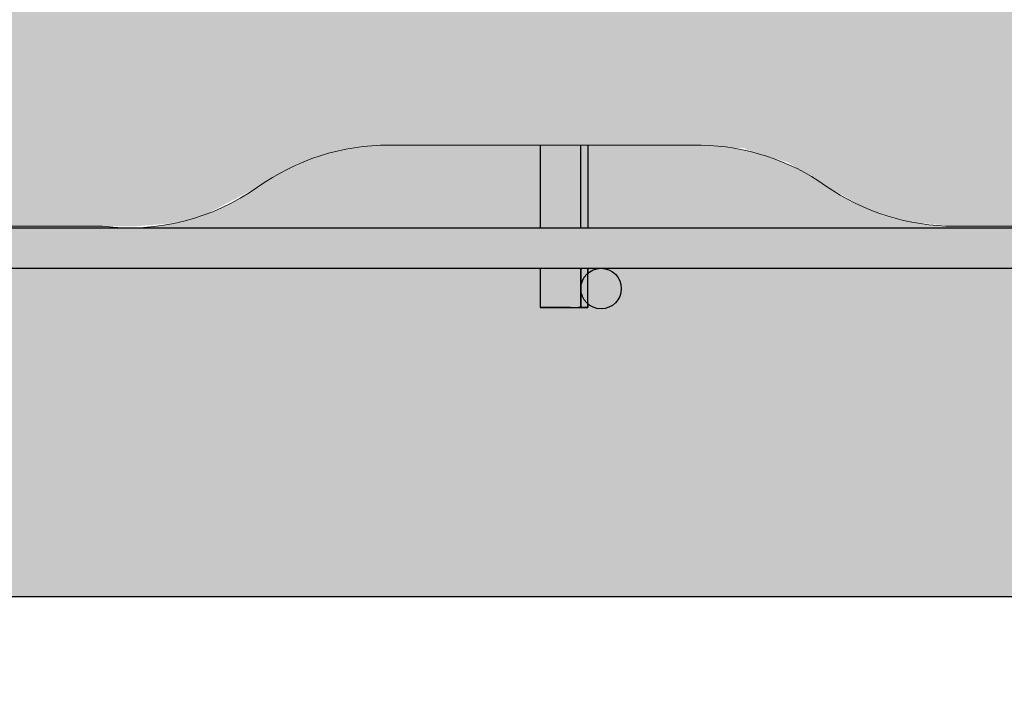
# Model space of a CAD drawing. Header units: millimetres. Extents: x 0 to 30, y 0 to 35.5.
# Tile 4 of 147: x 13.436 to 13.969, y 9.918 to 10.28. Entities that reach past the tile are written whole.
import ezdxf

# ---------------------------------------------------------------- set-up
doc = ezdxf.new("R2010")
doc.units = ezdxf.units.MM
for name, color, linetype, lineweight in [('CONSTRUPANEL', 170, 'Continuous', 20), ('hatch', 252, 'Continuous', 0), ('LAMINA ACCESORIOS', 1, 'Continuous', 30)]:
    doc.layers.add(name, color=color, linetype=linetype, lineweight=lineweight)

msp = doc.modelspace()

# ---------------------------------------------------------------- hatches: boundary and pattern name
at = {"layer": 'hatch', "linetype": 'Continuous'}
h = msp.add_hatch(dxfattribs=at)
h.set_pattern_fill('AR-CONC', color=256, scale=0.1)
h.set_pattern_definition([(49.99999999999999, (-570.9308624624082, -2763.710799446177), (0.7172601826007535, -0.06275213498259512), [0.07500000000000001, -0.8250000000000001]), (355, (-570.9308624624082, -2763.710799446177), (-0.138751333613, 0.7521921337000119), [0.06, -0.66]), (100.45144446, (-570.8710907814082, -2763.716028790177), (0.578508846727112, 0.6894399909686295), [0.06374019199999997, -0.7011421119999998]), (46.18420000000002, (-570.9308624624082, -2763.510799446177), (1.067241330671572, -0.1655192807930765), [0.1125, -1.2375]), (96.63563549, (-570.8419257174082, -2763.524592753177), (0.9346619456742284, 0.9741186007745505), [0.09561034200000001, -1.05171376]), (351.1841639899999, (-570.9308624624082, -2763.510799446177), (0.9346619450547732, 0.9741186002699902), [0.09000000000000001, -0.990000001]), (21, (-570.8308624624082, -2763.560799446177), (0.5969070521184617, -0.4026188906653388), [0.07500000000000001, -0.8250000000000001]), (326.0000000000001, (-570.8308624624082, -2763.560799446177), (0.2433153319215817, 0.7251500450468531), [0.06, -0.66]), (71.45144474, (-570.7811202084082, -2763.594351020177), (0.8402223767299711, 0.3225311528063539), [0.06374019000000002, -0.701142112]), (37.50000000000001, (-570.9308624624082, -2763.710799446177), (0.01215985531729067, 0.3328938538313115), [0, -0.652, 0, -0.67, 0, -0.6625000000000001]), (7.499999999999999, (-570.9308624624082, -2763.710799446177), (0.2630695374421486, 0.3944117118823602), [0, -0.382, 0, -0.637, 0, -0.2525]), (327.5, (-571.1538624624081, -2763.710799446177), (0.533822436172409, -0.02255487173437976), [0, -0.25, 0, -0.78, 0, -1.035]), (317.5, (-571.2538624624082, -2763.710799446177), (0.5831861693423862, 0.1001049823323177), [0, -0.325, 0, -0.518, 0, -0.735])])
h.paths.add_polyline_path([(19.68332639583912, 12.44282171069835), (9.903148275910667, 12.44282171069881), (9.903148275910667, 12.22132898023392, -0.1532882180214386), (9.970576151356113, 12.24249819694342), (10.13992988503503, 12.24249819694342, -0.1690682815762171), (10.20970989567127, 12.22132898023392, 0.1586911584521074), (10.27713777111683, 12.1993757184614), (10.44649150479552, 12.1993757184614, 0.1469625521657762), (10.51783960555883, 12.2221130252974, -0.1512227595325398), (10.583699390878, 12.24249819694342), (10.75226907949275, 12.24249819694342, -0.1690682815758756), (10.82204909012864, 12.22132898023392, 0.1586911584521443), (10.88947696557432, 12.1993757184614), (11.05883069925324, 12.1993757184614, 0.1469625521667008), (11.13017880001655, 12.2221130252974, -0.1512227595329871), (11.1960385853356, 12.24249819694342), (11.36539231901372, 12.24249819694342, -0.1690682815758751), (11.43517232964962, 12.22132898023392, 0.1586911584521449), (11.50260020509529, 12.1993757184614), (11.6574491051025, 12.1993757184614, 0.1678056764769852), (11.74251799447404, 12.2221130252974, -0.1495219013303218), (11.80916182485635, 12.24249819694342), (11.97773151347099, 12.24249819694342, -0.1690682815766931), (12.04751152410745, 12.22132898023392, 0.1586911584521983), (12.1149393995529, 12.1993757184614), (12.27018032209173, 12.1993757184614, 0.1718169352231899), (12.3556412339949, 12.2221130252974, -0.1512227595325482), (12.42150101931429, 12.24249819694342), (12.57713396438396, 12.24249819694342, -0.1882755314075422), (12.65985071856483, 12.22132898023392, 0.1569552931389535), (12.72806263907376, 12.1993757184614), (12.89663232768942, 12.1993757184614, 0.1469625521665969), (12.96798042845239, 12.2221130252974, -0.151222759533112), (13.03384021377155, 12.24249819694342), (13.18947315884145, 12.24249819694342, -0.1929552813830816), (13.27297395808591, 12.22132898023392, 0.1586911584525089), (13.34040183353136, 12.1993757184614), (13.49564275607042, 12.1993757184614, 0.1718169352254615), (13.58110366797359, 12.2221130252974, -0.151222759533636), (13.64696345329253, 12.24249819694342), (13.80220437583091, 12.24249819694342, -0.1923727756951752), (13.88531315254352, 12.22132898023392, 0.1586911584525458), (13.95274102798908, 12.1993757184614), (14.12209476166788, 12.1993757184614, 0.1469625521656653), (14.19344286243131, 12.2221130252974, -0.1512227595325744), (14.25930264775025, 12.24249819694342), (14.42865638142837, 12.24249819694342, -0.1690682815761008), (14.49843639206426, 12.22132898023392, 0.1586911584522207), (14.56586426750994, 12.1993757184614), (14.73443395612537, 12.1993757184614, 0.1435658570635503), (14.80578205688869, 12.2221130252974, -0.1495219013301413), (14.87242588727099, 12.24249819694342), (15.02727478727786, 12.24249819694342, -0.1929552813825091), (15.11077558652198, 12.22132898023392, 0.1586911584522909), (15.17820346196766, 12.1993757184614), (15.34755719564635, 12.1993757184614, 0.1469625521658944), (15.41890529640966, 12.2221130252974, -0.1512227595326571), (15.48476508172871, 12.24249819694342), (15.65411881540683, 12.24249819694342, -0.1639663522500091), (15.72311478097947, 12.22132898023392, 0.1569552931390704), (15.7913267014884, 12.1993757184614), (15.94617560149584, 12.1993757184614, 0.1712277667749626), (16.03124449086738, 12.2221130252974, -0.1512227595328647), (16.09710427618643, 12.24249819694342), (16.26645800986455, 12.24249819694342, -0.1690682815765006), (16.33623802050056, 12.22132898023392, 0.1586911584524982), (16.40366589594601, 12.1993757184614), (16.57301962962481, 12.1993757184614, 0.1469625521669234), (16.64436773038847, 12.2221130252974, -0.1512227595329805), (16.71022751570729, 12.24249819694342), (16.87879720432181, 12.24249819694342, -0.1690682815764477), (16.94857721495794, 12.22132898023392, 0.1586911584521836), (17.01600509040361, 12.1993757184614), (17.18535882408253, 12.1993757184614, 0.1469625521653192), (17.25670692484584, 12.2221130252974, -0.1512227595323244), (17.32256671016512, 12.24249819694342), (17.47819965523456, 12.24249819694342, -0.1929552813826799), (17.56170045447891, 12.22132898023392, 0.1586911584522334), (17.62912832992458, 12.1993757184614), (17.79769801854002, 12.1993757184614, 0.1435658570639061), (17.86904611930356, 12.2221130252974, -0.1495219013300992), (17.93568994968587, 12.24249819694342), (18.0959607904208, 12.24249819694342, -0.148347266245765), (18.17403964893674, 12.22132898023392, 0.1407453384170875), (18.25048404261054, 12.1993757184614), (18.41082125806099, 12.1993757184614, 0.1469625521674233), (18.48216935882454, 12.2221130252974, -0.1512227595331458), (18.54802914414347, 12.24249819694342), (18.71738287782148, 12.24249819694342, -0.1639663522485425), (18.78637884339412, 12.22132898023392, 0.1569552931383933), (18.85459076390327, 12.1993757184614), (19.02316045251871, 12.1993757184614, 0.1120209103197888), (19.09450855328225, 12.2221130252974, -0.1336925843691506), (19.16938485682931, 12.24249819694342), (19.32972207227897, 12.24249819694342, -0.169068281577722), (19.39950208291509, 12.22132898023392, 0.1586911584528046), (19.46692995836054, 12.1993757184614), (19.63628369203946, 12.1993757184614, 0.08064099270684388), (19.68332639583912, 12.20800021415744)])
h.paths.add_polyline_path([(5.415585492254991, 5.446933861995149), (7.752420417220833, 5.446933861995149), (7.752420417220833, 5.859075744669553), (5.415585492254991, 5.859075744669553)], flags=9)
h.paths.add_polyline_path([(2.835242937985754, 5.447070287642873), (5.062528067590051, 5.447070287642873), (5.062528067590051, 5.859212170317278), (2.835242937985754, 5.859212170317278)], flags=9)
h.paths.add_polyline_path([(6.253013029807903, 29.55380223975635), (10.15253274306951, 29.55380223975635), (10.15253274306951, 30.04261227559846), (6.253013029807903, 30.04261227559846)], flags=9)
h.paths.add_polyline_path([(14.21421845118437, 13.05434198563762), (15.32259016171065, 13.05434198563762), (15.32259016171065, 13.54065777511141), (14.21421845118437, 13.54065777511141)], flags=9)
h.paths.add_polyline_path([(13.33071556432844, 9.121942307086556), (14.44634056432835, 9.121942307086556), (14.44634056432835, 9.608258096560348), (13.33071556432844, 9.608258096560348)], flags=9)
h.paths.add_polyline_path([(13.3157799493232, 7.189754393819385), (14.43140494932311, 7.189754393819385), (14.43140494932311, 7.676070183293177), (13.3157799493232, 7.676070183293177)], flags=9)
h.paths.add_polyline_path([(20.56995413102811, 9.859103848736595), (21.7881613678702, 9.859103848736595), (21.7881613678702, 10.34541963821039), (20.56995413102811, 10.34541963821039)], flags=9)
h.paths.add_polyline_path([(20.56822715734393, 10.23902088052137), (21.47661531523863, 10.23902088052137), (21.47661531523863, 10.72533666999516), (20.56822715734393, 10.72533666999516)], flags=9)
h.paths.add_polyline_path([(20.56995413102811, 12.08542444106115), (21.7881613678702, 12.08542444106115), (21.7881613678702, 12.57174023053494), (20.56995413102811, 12.57174023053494)], flags=9)
h.paths.add_polyline_path([(20.56822715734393, 11.70550740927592), (21.47661531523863, 11.70550740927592), (21.47661531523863, 12.19182319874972), (20.56822715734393, 12.19182319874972)], flags=9)
h.paths.add_polyline_path([(20.57271728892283, 10.91273865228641), (22.24719097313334, 10.91273865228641), (22.24719097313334, 11.3990544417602), (20.57271728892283, 11.3990544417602)], flags=9)
h.paths.add_polyline_path([(20.70544191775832, 20.08894268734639), (21.7039781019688, 20.08894268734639), (21.7039781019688, 20.57525847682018), (20.70544191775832, 20.57525847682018)], flags=9)
h.paths.add_polyline_path([(19.42252613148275, 17.43257247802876), (20.25527284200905, 17.43257247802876), (20.25527284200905, 17.91888826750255), (19.42252613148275, 17.91888826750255)], flags=9)
h.paths.add_polyline_path([(18.66647212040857, 15.47460984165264), (19.49921883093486, 15.47460984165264), (19.49921883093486, 15.96092563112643), (18.66647212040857, 15.96092563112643)], flags=9)
h.paths.add_polyline_path([(4.835873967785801, 13.58108029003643), (5.668620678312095, 13.58108029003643), (5.668620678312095, 14.06739607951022), (4.835873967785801, 14.06739607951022)], flags=9)
h.paths.add_polyline_path([(20.73588898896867, 14.35089859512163), (21.73787912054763, 14.35089859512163), (21.73787912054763, 14.83721438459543), (20.73588898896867, 14.83721438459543)], flags=9)
h.paths.add_polyline_path([(3.416353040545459, 15.61913854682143), (4.418343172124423, 15.61913854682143), (4.418343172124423, 16.10545433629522), (3.416353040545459, 16.10545433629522)], flags=9)
h.paths.add_polyline_path([(17.00936788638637, 22.63855517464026), (19.82951591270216, 22.63855517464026), (19.82951591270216, 23.51862096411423), (17.00936788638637, 23.51862096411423)], flags=9)
h.paths.add_polyline_path([(15.86712330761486, 24.20784043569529), (15.86712330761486, 25.42604767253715), (15.38080751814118, 25.42604767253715), (15.38080751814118, 24.20784043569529)], flags=9)
h.paths.add_polyline_path([(15.48720627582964, 24.20611346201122), (15.48720627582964, 25.1145016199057), (15.00089048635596, 25.1145016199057), (15.00089048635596, 24.20611346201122)], flags=9)
h.paths.add_polyline_path([(13.64080271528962, 24.20784043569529), (13.64080271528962, 25.42604767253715), (13.15448692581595, 25.42604767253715), (13.15448692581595, 24.20784043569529)], flags=9)
h.paths.add_polyline_path([(14.02071974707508, 24.20611346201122), (14.02071974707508, 25.1145016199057), (13.5344039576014, 25.1145016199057), (13.5344039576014, 24.20611346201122)], flags=9)
h.paths.add_polyline_path([(14.81348850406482, 24.21060359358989), (14.81348850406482, 25.07823517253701), (14.32717271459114, 25.07823517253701), (14.32717271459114, 24.21060359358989)], flags=9)
h.paths.add_polyline_path([(17.29867968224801, 18.13990936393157), (18.5168869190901, 18.13990936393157), (18.5168869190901, 18.62622515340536), (17.29867968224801, 18.62622515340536)], flags=9)
h.paths.add_polyline_path([(17.29695270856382, 18.51982639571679), (18.20534086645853, 18.51982639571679), (18.20534086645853, 19.00614218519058), (17.29695270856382, 19.00614218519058)], flags=9)
h.paths.add_polyline_path([(17.29867968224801, 20.36622995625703), (18.5168869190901, 20.36622995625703), (18.5168869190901, 20.85254574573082), (17.29867968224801, 20.85254574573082)], flags=9)
h.paths.add_polyline_path([(17.29695270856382, 19.98631292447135), (18.20534086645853, 19.98631292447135), (18.20534086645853, 20.47262871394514), (17.29695270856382, 20.47262871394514)], flags=9)
h.paths.add_polyline_path([(17.30144284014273, 19.19354416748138), (18.97591652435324, 19.19354416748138), (18.97591652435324, 19.67985995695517), (17.30144284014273, 19.67985995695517)], flags=9)
h.paths.add_polyline_path([(16.38756954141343, 14.30381649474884), (17.60577677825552, 14.30381649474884), (17.60577677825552, 14.79013228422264), (16.38756954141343, 14.79013228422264)], flags=9)
h.paths.add_polyline_path([(16.38584256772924, 14.68373352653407), (17.29423072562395, 14.68373352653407), (17.29423072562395, 15.17004931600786), (16.38584256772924, 15.17004931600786)], flags=9)
h.paths.add_polyline_path([(16.38756954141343, 16.53013708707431), (17.60577677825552, 16.53013708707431), (17.60577677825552, 17.0164528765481), (16.38756954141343, 17.0164528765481)], flags=9)
h.paths.add_polyline_path([(16.38584256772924, 16.15022005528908), (17.29423072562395, 16.15022005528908), (17.29423072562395, 16.63653584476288), (16.38584256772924, 16.63653584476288)], flags=9)
h.paths.add_polyline_path([(16.39033269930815, 15.35745129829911), (18.06480638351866, 15.35745129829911), (18.06480638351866, 15.8437670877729), (16.39033269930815, 15.8437670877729)], flags=9)
h.paths.add_polyline_path([(9.419009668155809, 24.30208161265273), (9.419009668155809, 25.52028884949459), (8.93269387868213, 25.52028884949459), (8.93269387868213, 24.30208161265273)], flags=9)
h.paths.add_polyline_path([(9.03909263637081, 24.30035463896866), (9.03909263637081, 25.20874279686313), (8.552776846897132, 25.20874279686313), (8.552776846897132, 24.30035463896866)], flags=9)
h.paths.add_polyline_path([(7.192689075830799, 24.30208161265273), (7.192689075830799, 25.52028884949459), (6.70637328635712, 25.52028884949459), (6.70637328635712, 24.30208161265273)], flags=9)
h.paths.add_polyline_path([(7.572606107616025, 24.30035463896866), (7.572606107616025, 25.20874279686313), (7.086290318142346, 25.20874279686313), (7.086290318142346, 24.30035463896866)], flags=9)
h.paths.add_polyline_path([(8.36537486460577, 24.30484477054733), (8.36537486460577, 25.17247634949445), (7.879059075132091, 25.17247634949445), (7.879059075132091, 24.30484477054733)], flags=9)
h.paths.add_polyline_path([(14.53671226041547, 4.486871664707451), (15.90274227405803, 4.486871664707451), (15.90274227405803, 4.837192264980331), (14.53671226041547, 4.837192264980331)], flags=9)
h.paths.add_polyline_path([(8.410594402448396, 4.837807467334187), (13.32992516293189, 4.837807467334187), (13.32992516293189, 6.384497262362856), (8.410594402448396, 6.384497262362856)], flags=9)
h.paths.add_polyline_path([(17.22020340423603, 6.620624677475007), (18.49486234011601, 6.620624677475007), (18.49486234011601, 7.012159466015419), (17.22020340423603, 7.012159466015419)], flags=9)
h.paths.add_polyline_path([(17.87735105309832, 6.064668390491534), (18.34514095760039, 6.064668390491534), (18.34514095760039, 6.414988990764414), (17.87735105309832, 6.414988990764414)], flags=9)
h.paths.add_polyline_path([(21.00083722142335, 4.468379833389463), (22.85187476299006, 4.468379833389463), (22.85187476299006, 6.653602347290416), (21.00083722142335, 6.653602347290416)], flags=9)
h.paths.add_polyline_path([(17.87619143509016, 4.484552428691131), (19.68960207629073, 4.484552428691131), (19.68960207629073, 4.834873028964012), (17.87619143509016, 4.834873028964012)], flags=9)
h.paths.add_polyline_path([(4.247754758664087, 27.43638564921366), (8.700994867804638, 27.43638564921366), (8.700994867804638, 27.74549206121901), (4.247754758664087, 27.74549206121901)], flags=9)
h.paths.add_polyline_path([(13.87598343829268, 6.62608193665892), (15.37161781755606, 6.62608193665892), (15.37161781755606, 7.017616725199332), (13.87598343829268, 7.017616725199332)], flags=9)
h.paths.add_polyline_path([(20.91004806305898, 6.358224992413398), (22.18470699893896, 6.358224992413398), (22.18470699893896, 6.749759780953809), (20.91004806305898, 6.749759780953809)], flags=9)
h.paths.add_polyline_path([(17.23951445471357, 5.154277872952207), (19.3842074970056, 5.154277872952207), (19.3842074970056, 5.545812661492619), (17.23951445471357, 5.545812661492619)], flags=9)
h.paths.add_polyline_path([(13.86898480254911, 5.154277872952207), (14.96660417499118, 5.154277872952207), (14.96660417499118, 5.545812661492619), (13.86898480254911, 5.545812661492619)], flags=9)
h.paths.add_polyline_path([(19.05846151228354, 25.62268665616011), (20.44887761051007, 25.62268665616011), (20.44887761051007, 25.93179306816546), (19.05846151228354, 25.93179306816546)], flags=9)
h.paths.add_polyline_path([(19.06050789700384, 25.97680174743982), (20.67213818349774, 25.97680174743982), (20.67213818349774, 26.28590815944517), (19.06050789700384, 26.28590815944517)], flags=9)
h.paths.add_polyline_path([(19.06449834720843, 26.37012867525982), (19.95457338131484, 26.37012867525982), (19.95457338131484, 26.67923508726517), (19.06449834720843, 26.67923508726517)], flags=9)
h.paths.add_polyline_path([(19.06572617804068, 26.72680174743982), (20.14181758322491, 26.72680174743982), (20.14181758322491, 27.03590815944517), (19.06572617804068, 27.03590815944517)], flags=9)
h.paths.add_polyline_path([(19.0603032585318, 27.12012867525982), (20.04348879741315, 27.12012867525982), (20.04348879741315, 27.42923508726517), (19.0603032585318, 27.42923508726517)], flags=9)
h.paths.add_polyline_path([(19.05958702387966, 27.47680174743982), (20.29857065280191, 27.47680174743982), (20.29857065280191, 27.78590815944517), (19.05958702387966, 27.78590815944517)], flags=9)
h.paths.add_polyline_path([(3.07370470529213, 25.62012867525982), (5.000273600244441, 25.62012867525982), (5.000273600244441, 25.92923508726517), (3.07370470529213, 25.92923508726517)], flags=9)
h.paths.add_polyline_path([(3.074625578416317, 25.97680174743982), (5.000989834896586, 25.97680174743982), (5.000989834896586, 26.28590815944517), (3.074625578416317, 26.28590815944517)], flags=9)
h.paths.add_polyline_path([(3.079434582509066, 26.37002635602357), (3.818077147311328, 26.37002635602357), (3.818077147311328, 26.67913276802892), (3.079434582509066, 26.67913276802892)], flags=9)
h.paths.add_polyline_path([(3.07994617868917, 26.72680174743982), (3.934925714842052, 26.72680174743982), (3.934925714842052, 27.03590815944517), (3.07994617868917, 27.03590815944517)], flags=9)
h.paths.add_polyline_path([(3.073909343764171, 27.12268665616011), (3.812551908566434, 27.12268665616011), (3.812551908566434, 27.43179306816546), (3.073909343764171, 27.43179306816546)], flags=9)
h.paths.add_polyline_path([(3.074318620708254, 27.47680174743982), (4.150410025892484, 27.47680174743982), (4.150410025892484, 27.78590815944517), (3.074318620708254, 27.78590815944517)], flags=9)
edge = h.paths.add_edge_path()
edge.add_arc((19.62255529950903, 10.2915915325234), 0.1230092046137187, 271.2818348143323, 304.7867363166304)
edge.add_line((19.69273493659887, 10.1905663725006), (19.69273493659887, 9.96828959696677))
edge.add_line((19.69273493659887, 9.96828959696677), (9.903148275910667, 9.968289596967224))
edge.add_line((9.903148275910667, 9.968289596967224), (9.903148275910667, 10.20389513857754))
edge.add_arc((9.984799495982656, 9.8298666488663), 0.3828370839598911, 91.77694187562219, 102.31459637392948, ccw=False)
edge.add_line((9.97292828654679, 10.21251963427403), (10.12409526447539, 10.21251963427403))
edge.add_arc((10.12652425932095, 10.09053256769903), 0.1220112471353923, 55.07214621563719, 91.14071735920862, ccw=False)
edge.add_arc((10.26616114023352, 10.29049011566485), 0.1218770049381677, 235.0721462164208, 269.999999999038)
edge.add_line((10.26616114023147, 10.16861311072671), (10.43551487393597, 10.16861311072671))
edge.add_arc((10.43494264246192, 10.28342654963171), 0.1148148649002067, 270.2855604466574, 305.3522173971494)
edge.add_arc((10.57272275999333, 10.08920827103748), 0.1233113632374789, 90.00000000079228, 125.3522173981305, ccw=False)
edge.add_line((10.57272275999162, 10.21251963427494), (10.73643445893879, 10.21251963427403))
edge.add_arc((10.73886345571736, 10.09053256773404), 0.1220112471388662, 55.0666041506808, 91.14071826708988, ccw=False)
edge.add_arc((10.87850033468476, 10.29049011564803), 0.1218770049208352, 235.0776951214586, 270.0000000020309)
edge.add_line((10.87850033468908, 10.16861311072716), (11.04785406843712, 10.16861311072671))
edge.add_arc((11.04728183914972, 10.28342654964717), 0.1148148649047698, 270.2855593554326, 305.3460535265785)
edge.add_arc((11.18506195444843, 10.0892082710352), 0.1233113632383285, 90, 125.35795570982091, ccw=False)
edge.add_line((11.18506195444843, 10.21251963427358), (11.34955769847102, 10.21251963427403))
edge.add_arc((11.35198669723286, 10.09053256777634), 0.1220112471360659, 55.06425515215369, 91.14071919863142, ccw=False)
edge.add_arc((11.49162357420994, 10.29049011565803), 0.1218770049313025, 235.0800474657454, 270.0000000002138)
edge.add_line((11.49162357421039, 10.16861311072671), (11.64294427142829, 10.16861311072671))
edge.add_arc((11.65701359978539, 10.28710206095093), 0.119321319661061, 263.2284286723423, 305.3395685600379)
edge.add_arc((11.79740114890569, 10.08920827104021), 0.1233113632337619, 89.9999999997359, 125.36445401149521, ccw=False)
edge.add_line((11.79740114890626, 10.21251963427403), (11.94950589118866, 10.21251963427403))
edge.add_arc((11.96231864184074, 10.08765822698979), 0.1255170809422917, 55.07214621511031, 95.85894362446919, ccw=False)
edge.add_arc((12.10396276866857, 10.29049011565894), 0.12187700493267, 235.0721462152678, 269.9999999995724)
edge.add_line((12.10396276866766, 10.16861311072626), (12.27331650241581, 10.16861311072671))
edge.add_arc((12.27274427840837, 10.28342654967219), 0.1148148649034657, 270.2855567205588, 305.3409106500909)
edge.add_arc((12.41052438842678, 10.08920827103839), 0.1233113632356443, 90, 125.3627422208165, ccw=False)
edge.add_line((12.41052438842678, 10.21251963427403), (12.57046958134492, 10.21251963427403))
edge.add_arc((12.57763938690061, 10.09217359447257), 0.1205594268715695, 54.69975155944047, 93.4094566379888, ccw=False)
edge.add_arc((12.71630196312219, 10.28801197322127), 0.119398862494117, 234.6997515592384, 270.0000000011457)
edge.add_line((12.71630196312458, 10.16861311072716), (12.87703120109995, 10.16861311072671))
edge.add_arc((12.88436095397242, 10.28444502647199), 0.1160635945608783, 266.379195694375, 305.342559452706)
edge.add_arc((13.02286358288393, 10.08920827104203), 0.1233113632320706, 89.99999999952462, 125.36130584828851, ccw=False)
edge.add_line((13.02286358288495, 10.21251963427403), (13.18320079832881, 10.21251963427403))
edge.add_arc((13.18937177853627, 10.08993608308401), 0.1227387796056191, 55.0671506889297, 92.88189480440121, ccw=False)
edge.add_arc((13.32942520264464, 10.29049011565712), 0.1218770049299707, 235.0771776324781, 270.0000000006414)
edge.add_line((13.32942520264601, 10.16861311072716), (13.48074589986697, 10.16861311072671))
edge.add_arc((13.49538949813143, 10.28739775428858), 0.1196838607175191, 262.9721187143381, 305.3522173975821)
edge.add_arc((13.63598682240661, 10.08920827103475), 0.1233113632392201, 90.00000000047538, 125.3522173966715, ccw=False)
edge.add_line((13.63598682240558, 10.21251963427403), (13.79969852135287, 10.21251963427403))
edge.add_arc((13.80212751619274, 10.09053256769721), 0.1220112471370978, 55.07214621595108, 91.14071735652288, ccw=False)
edge.add_arc((13.94176439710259, 10.2904901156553), 0.1218770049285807, 235.0721462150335, 270.0000000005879)
edge.add_line((13.94176439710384, 10.16861311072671), (14.11111813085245, 10.16861311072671))
edge.add_arc((14.11054590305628, 10.28342654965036), 0.1148148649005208, 270.285558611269, 305.3442580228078)
edge.add_arc((14.2483260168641, 10.0892082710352), 0.1233113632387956, 90.00000000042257, 125.3596269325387, ccw=False)
edge.add_line((14.24832601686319, 10.21251963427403), (14.41282176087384, 10.21251963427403))
edge.add_arc((14.41525076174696, 10.09053256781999), 0.1220112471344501, 55.062374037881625, 91.14072019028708, ccw=False)
edge.add_arc((14.55488763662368, 10.29049011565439), 0.1218770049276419, 235.0819314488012, 270.0000000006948)
edge.add_line((14.55488763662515, 10.16861311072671), (14.72345732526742, 10.16861311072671))
edge.add_arc((14.72288509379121, 10.2834265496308), 0.114814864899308, 270.2855604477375, 305.3522173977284)
edge.add_arc((14.86066521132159, 10.08920827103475), 0.1233113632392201, 90.00000000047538, 125.3522173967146, ccw=False)
edge.add_line((14.86066521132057, 10.21251963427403), (15.01276995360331, 10.21251963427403))
edge.add_arc((15.02558270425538, 10.08765822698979), 0.1255170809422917, 55.07214621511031, 95.85894362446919, ccw=False)
edge.add_arc((15.16722683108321, 10.29049011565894), 0.12187700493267, 235.0721462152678, 269.9999999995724)
edge.add_line((15.1672268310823, 10.16861311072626), (15.3365805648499, 10.16861311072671))
edge.add_arc((15.33600833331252, 10.28342654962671), 0.1148148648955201, 270.2855604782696, 305.35221739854)
edge.add_arc((15.47378845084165, 10.08920827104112), 0.1233113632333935, 89.99999999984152, 125.352217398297, ccw=False)
edge.add_line((15.47378845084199, 10.21251963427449), (15.62510914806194, 10.21251963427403))
edge.add_arc((15.63908495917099, 10.08960526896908), 0.1237063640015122, 54.693002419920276, 96.48687934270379, ccw=False)
edge.add_arc((15.77956602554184, 10.28801197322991), 0.119398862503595, 234.7067451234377, 269.9999999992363)
edge.add_line((15.77956602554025, 10.16861311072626), (15.94029526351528, 10.16861311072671))
edge.add_arc((15.94762501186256, 10.2844450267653), 0.116063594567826, 266.379197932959, 305.3490252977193)
edge.add_arc((16.08612764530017, 10.08920827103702), 0.1233113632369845, 90.00000000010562, 125.3552216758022, ccw=False)
edge.add_line((16.08612764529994, 10.21251963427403), (16.23744834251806, 10.21251963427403))
edge.add_arc((16.25085350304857, 10.08738380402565), 0.1258517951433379, 55.06434170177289, 96.11448511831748, ccw=False)
edge.add_arc((16.39268926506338, 10.29049011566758), 0.1218770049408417, 235.0802065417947, 269.9999999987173)
edge.add_line((16.39268926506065, 10.16861311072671), (16.56204299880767, 10.16861311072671))
edge.add_arc((16.56147076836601, 10.28342654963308), 0.1148148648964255, 270.2855599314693, 305.3479415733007)
edge.add_arc((16.69925088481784, 10.08920827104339), 0.1233113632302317, 89.9999999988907, 125.35619819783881, ccw=False)
edge.add_line((16.69925088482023, 10.21251963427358), (16.86296258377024, 10.21251963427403))
edge.add_arc((16.86539158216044, 10.09053256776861), 0.1220112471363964, 55.06464618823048, 91.14071902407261, ccw=False)
edge.add_arc((17.00502845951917, 10.29049011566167), 0.1218770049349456, 235.0796558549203, 269.9999999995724)
edge.add_line((17.00502845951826, 10.16861311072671), (17.17438219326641, 10.16861311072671))
edge.add_arc((17.17380996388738, 10.28342654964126), 0.1148148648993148, 270.2855594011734, 305.3461840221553)
edge.add_arc((17.31159007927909, 10.08920827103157), 0.1233113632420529, 90.00000000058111, 125.3578342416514, ccw=False)
edge.add_line((17.31159007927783, 10.21251963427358), (17.47608582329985, 10.21251963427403))
edge.add_arc((17.4785148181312, 10.09053256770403), 0.1220112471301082, 55.072146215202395, 91.14071735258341, ccw=False)
edge.add_arc((17.61815169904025, 10.29049011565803), 0.1218770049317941, 235.0721462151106, 269.9999999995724)
edge.add_line((17.61815169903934, 10.16861311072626), (17.78672138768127, 10.16861311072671))
edge.add_arc((17.78614915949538, 10.28342654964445), 0.1148148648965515, 270.2855588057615, 305.3447372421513)
edge.add_arc((17.92392927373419, 10.08920827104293), 0.1233113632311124, 89.99999999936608, 125.3591808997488, ccw=False)
edge.add_line((17.92392927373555, 10.21251963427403), (18.0884250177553, 10.21251963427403))
edge.add_arc((18.09085401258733, 10.09053256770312), 0.1220112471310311, 55.07214621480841, 91.1407173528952, ccw=False)
edge.add_arc((18.23049089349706, 10.29049011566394), 0.1218770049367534, 235.0721462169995, 269.9999999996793)
edge.add_line((18.23049089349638, 10.16861311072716), (18.39984462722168, 10.16861311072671))
edge.add_arc((18.39927239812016, 10.28342654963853), 0.1148148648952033, 270.2855592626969, 305.3458379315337)
edge.add_arc((18.53705251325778, 10.08920827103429), 0.1233113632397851, 90.00000000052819, 125.35815639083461, ccw=False)
edge.add_line((18.53705251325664, 10.21251963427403), (18.70403758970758, 10.21251963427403))
edge.add_arc((18.70482989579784, 10.09310910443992), 0.1194131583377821, 54.69975155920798, 90.38016018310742, ccw=False)
edge.add_arc((18.84283008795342, 10.28801197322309), 0.1193988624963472, 234.6997515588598, 270.0000000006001)
edge.add_line((18.84283008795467, 10.16861311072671), (19.01218382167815, 10.16861311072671))
edge.add_arc((19.01161159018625, 10.2834265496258), 0.114814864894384, 270.285560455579, 305.3522173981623)
edge.add_arc((19.14939170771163, 10.08920827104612), 0.1233113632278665, 89.99999999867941, 125.35221739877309, ccw=False)
edge.add_line((19.14939170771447, 10.21251963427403), (19.30071240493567, 10.21251963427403))
edge.add_arc((19.31411756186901, 10.0873838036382), 0.1258517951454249, 55.072146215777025, 96.1144834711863, ccw=False)
edge.add_arc((19.45595332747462, 10.2904901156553), 0.1218770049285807, 235.0721462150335, 270.0000000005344)
edge.add_line((19.45595332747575, 10.16861311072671), (19.62530706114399, 10.16861311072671))
edge = h.paths.add_edge_path()
edge.add_line((9.90314827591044, 11.47570212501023), (19.56336750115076, 11.47570212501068))
edge.add_arc((19.5633675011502, 11.41062638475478), 0.06507574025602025, 0, 89.99999999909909, ccw=False)
edge.add_line((19.62844324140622, 11.41062638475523), (19.62844324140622, 10.67275408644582))
edge.add_line((19.62844324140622, 10.67275408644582), (19.68332639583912, 10.67275408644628))
edge.add_line((19.68332639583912, 10.67275408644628), (19.68332639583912, 11.73835722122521))
edge.add_line((19.68332639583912, 11.73835722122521), (19.0137519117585, 11.73835722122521))
edge.add_line((19.0137519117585, 11.73835722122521), (19.0137519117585, 11.60820574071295))
edge.add_arc((18.89653717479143, 12.01720191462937), 0.4254611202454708, 254.00815910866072, 285.99184089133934, ccw=False)
edge.add_line((18.77932243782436, 11.60820574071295), (18.77932243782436, 11.73835722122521))
edge.add_line((18.77932243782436, 11.73835722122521), (18.71816692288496, 11.73835722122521))
edge.add_line((18.71816692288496, 11.73835722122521), (18.71816692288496, 11.86929274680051))
edge.add_arc((18.60095218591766, 11.4796579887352), 0.4068839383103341, 73.25701376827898, 106.742986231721)
edge.add_line((18.48373744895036, 11.86929274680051), (18.48373744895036, 11.73835722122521))
edge.add_line((18.48373744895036, 11.73835722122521), (15.36245405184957, 11.73835722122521))
edge.add_line((15.36245405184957, 11.73835722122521), (15.36245405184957, 11.60820574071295))
edge.add_arc((15.24523931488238, 12.01720191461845), 0.4254611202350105, 254.008159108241, 285.99184089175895, ccw=False)
edge.add_line((15.1280245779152, 11.60820574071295), (15.1280245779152, 11.73835722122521))
edge.add_line((15.1280245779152, 11.73835722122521), (14.45845009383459, 11.73835722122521))
edge.add_line((14.45845009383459, 11.73835722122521), (14.45845009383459, 11.86929274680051))
edge.add_arc((14.34123535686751, 11.47965798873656), 0.4068839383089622, 73.2570137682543, 106.7429862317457)
edge.add_line((14.22402061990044, 11.86929274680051), (14.22402061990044, 11.73835722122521))
edge.add_line((14.22402061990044, 11.73835722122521), (11.10273722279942, 11.73835722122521))
edge.add_line((11.10273722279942, 11.73835722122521), (11.10273722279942, 11.60820574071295))
edge.add_arc((10.98552248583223, 12.01720191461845), 0.4254611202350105, 254.008159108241, 285.99184089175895, ccw=False)
edge.add_line((10.86830774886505, 11.60820574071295), (10.86830774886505, 11.73835722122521))
edge.add_line((10.86830774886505, 11.73835722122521), (10.80715223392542, 11.73835722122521))
edge.add_line((10.80715223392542, 11.73835722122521), (10.80715223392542, 11.86929274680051))
edge.add_arc((10.68993749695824, 11.47965798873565), 0.4068839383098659, 73.25701376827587, 106.7429862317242)
edge.add_line((10.57272275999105, 11.86929274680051), (10.57272275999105, 11.73835722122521))
edge.add_line((10.57272275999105, 11.73835722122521), (9.903148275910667, 11.73835722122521))
edge.add_line((9.903148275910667, 11.73835722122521), (9.90314827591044, 11.47570212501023))
edge = h.paths.add_edge_path()
edge.add_line((19.43243197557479, 10.94246558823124), (9.903148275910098, 10.94246558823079))
edge.add_line((9.903148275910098, 10.94246558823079), (9.903148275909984, 10.67275408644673))
edge.add_line((9.903148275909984, 10.67275408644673), (10.5821313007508, 10.67275408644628))
edge.add_line((10.5821313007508, 10.67275408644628), (10.5821313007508, 10.80368961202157))
edge.add_arc((10.6993460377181, 10.3946934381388), 0.4254611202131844, 74.00815910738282, 105.99184089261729, ccw=False)
edge.add_line((10.8165607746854, 10.80368961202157), (10.8165607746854, 10.67275408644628))
edge.add_line((10.8165607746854, 10.67275408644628), (10.8777162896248, 10.67275408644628))
edge.add_line((10.8777162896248, 10.67275408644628), (10.8777162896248, 10.54260260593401))
edge.add_arc((10.9949310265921, 10.93223736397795), 0.4068839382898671, 253.2570137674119, 286.742986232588)
edge.add_line((11.1121457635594, 10.54260260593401), (11.1121457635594, 10.67275408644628))
edge.add_line((11.1121457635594, 10.67275408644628), (14.23342916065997, 10.67275408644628))
edge.add_line((14.23342916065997, 10.67275408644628), (14.23342916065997, 10.80368961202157))
edge.add_arc((14.35064389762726, 10.3946934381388), 0.4254611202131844, 74.00815910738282, 105.99184089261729, ccw=False)
edge.add_line((14.46785863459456, 10.80368961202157), (14.46785863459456, 10.67275408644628))
edge.add_line((14.46785863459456, 10.67275408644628), (15.13743311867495, 10.67275408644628))
edge.add_line((15.13743311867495, 10.67275408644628), (15.13743311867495, 10.54260260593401))
edge.add_arc((15.25464785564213, 10.921684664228), 0.3967902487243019, 252.8180373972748, 287.1819626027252)
edge.add_line((15.37186259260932, 10.54260260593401), (15.37186259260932, 10.67275408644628))
edge.add_line((15.37186259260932, 10.67275408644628), (18.49314598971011, 10.67275408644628))
edge.add_line((18.49314598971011, 10.67275408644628), (18.49314598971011, 10.80368961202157))
edge.add_arc((18.61036072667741, 10.3946934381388), 0.4254611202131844, 74.00815910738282, 105.99184089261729, ccw=False)
edge.add_line((18.72757546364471, 10.80368961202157), (18.72757546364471, 10.67275408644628))
edge.add_line((18.72757546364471, 10.67275408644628), (18.78873097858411, 10.67275408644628))
edge.add_line((18.78873097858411, 10.67275408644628), (18.78873097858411, 10.54260260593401))
edge.add_arc((18.90594571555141, 10.93223736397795), 0.4068839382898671, 253.2570137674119, 286.742986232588)
edge.add_line((19.02316045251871, 10.54260260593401), (19.02316045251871, 10.67275408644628))
edge.add_line((19.02316045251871, 10.67275408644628), (19.58453671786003, 10.67275408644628))
edge.add_line((19.58453671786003, 10.67275408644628), (19.58453671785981, 11.41062638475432))
edge.add_arc((19.56336750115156, 11.41062638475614), 0.02116921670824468, 0, 90.00000000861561)
edge.add_line((19.5633675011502, 11.43179560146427), (9.90314827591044, 11.43179560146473))
edge.add_line((9.90314827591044, 11.43179560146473), (9.903148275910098, 10.9863721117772))
edge.add_line((9.903148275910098, 10.9863721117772), (19.4324319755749, 10.98637211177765))
edge.add_line((19.4324319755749, 10.98637211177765), (19.43243197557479, 10.94246558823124))
h = msp.add_hatch(dxfattribs=at)
h.set_pattern_fill('HONEY', color=256, scale=0.333362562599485)
h.set_pattern_definition([(0, (-238.644041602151, -1954.91538008), (0.06250548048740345, 0.03608755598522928), [0.04167032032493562, -0.08334064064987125]), (120, (-238.644041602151, -1954.91538008), (-0.06250548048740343, 0.03608755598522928), [0.04167032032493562, -0.08334064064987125]), (59.99999999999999, (-238.644041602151, -1954.91538008), (1.387900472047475e-17, 0.07217511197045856), [-0.08334064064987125, 0.04167032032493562])])
h.paths.add_polyline_path([(19.69273493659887, 10.67275408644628), (19.02316045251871, 10.67275408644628), (19.02316045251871, 10.54260260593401), (18.96514111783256, 10.52927383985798), (18.90555369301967, 10.52535361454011), (18.84675031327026, 10.52927383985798), (18.78873097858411, 10.54260260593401), (18.78873097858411, 10.67275408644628), (18.72757546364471, 10.67275408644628), (18.72757546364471, 10.80368961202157), (18.66955612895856, 10.81623433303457), (18.61937724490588, 10.82015455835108), (18.59977611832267, 10.82015455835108), (18.55116532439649, 10.81623433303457), (18.49314598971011, 10.80368961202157), (18.49314598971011, 10.67275408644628), (15.37186259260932, 10.67275408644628), (15.37186259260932, 10.54260260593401), (15.31384325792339, 10.52927383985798), (15.25503987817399, 10.52535361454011), (15.1954524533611, 10.52927383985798), (15.13743311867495, 10.54260260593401), (15.13743311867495, 10.67275408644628), (14.46785863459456, 10.67275408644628), (14.46785863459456, 10.80368961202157), (14.40983929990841, 10.81623433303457), (14.3596604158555, 10.82015455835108), (14.34005928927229, 10.82015455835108), (14.29144849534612, 10.81623433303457), (14.23342916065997, 10.80368961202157), (14.23342916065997, 10.67275408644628), (11.1121457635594, 10.67275408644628), (11.1121457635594, 10.54260260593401), (11.05412642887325, 10.52927383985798), (10.99532304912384, 10.52535361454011), (10.93573562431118, 10.52927383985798), (10.8777162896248, 10.54260260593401), (10.8777162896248, 10.67275408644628), (10.8165607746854, 10.67275408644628), (10.8165607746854, 10.80368961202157), (10.75854143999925, 10.81623433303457), (10.70914660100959, 10.82015455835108), (10.68954547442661, 10.82015455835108), (10.64015063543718, 10.81623433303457), (10.5821313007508, 10.80368961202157), (10.5821313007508, 10.67275408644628), (9.903148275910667, 10.67275408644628), (9.903148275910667, 10.20389513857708), (9.936078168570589, 10.21095154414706), (9.959599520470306, 10.21251963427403), (9.986257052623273, 10.21251963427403), (10.05760515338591, 10.21251963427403), (10.0928871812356, 10.21251963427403), (10.11092021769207, 10.21251963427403), (10.12895325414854, 10.21251963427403), (10.14855438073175, 10.21095154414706), (10.15090651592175, 10.21095154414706), (10.151690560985, 10.21095154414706), (10.15247460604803, 10.21095154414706), (10.15247460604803, 10.21016749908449), (10.1759959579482, 10.20311109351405), (10.19638112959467, 10.1905663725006), (10.21755034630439, 10.1780216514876), (10.24107169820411, 10.17096524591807), (10.26616114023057, 10.16861311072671), (10.29360271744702, 10.16861311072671), (10.36416677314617, 10.16861311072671), (10.39944880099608, 10.16861311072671), (10.41748183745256, 10.16861311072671), (10.43551487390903, 10.16861311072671), (10.45433195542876, 10.17018120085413), (10.466092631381, 10.17253333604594), (10.46766072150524, 10.17331738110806), (10.47001285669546, 10.17331738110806), (10.50137465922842, 10.18978232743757), (10.52254387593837, 10.20232704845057), (10.54684927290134, 10.21016749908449), (10.57272275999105, 10.21251963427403), (10.6001643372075, 10.21251963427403), (10.67072839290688, 10.21251963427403), (10.70601042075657, 10.21251963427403), (10.72404345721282, 10.21251963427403), (10.74129244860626, 10.21251963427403), (10.76089357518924, 10.21095154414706), (10.76324571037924, 10.21095154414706), (10.76402975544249, 10.21095154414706), (10.76481380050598, 10.21095154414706), (10.76559784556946, 10.21016749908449), (10.78833515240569, 10.20311109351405), (10.80872032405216, 10.1905663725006), (10.83067358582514, 10.1780216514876), (10.85419493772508, 10.17096524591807), (10.87850033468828, 10.16861311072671), (10.90594191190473, 10.16861311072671), (10.97650596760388, 10.16861311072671), (11.01257204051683, 10.16861311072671), (11.02982103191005, 10.16861311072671), (11.04785406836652, 10.16861311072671), (11.06745519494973, 10.17018120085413), (11.07529564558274, 10.1717492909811), (11.07843182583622, 10.17253333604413), (11.08507916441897, 10.17474911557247), (11.11371385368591, 10.18978232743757), (11.13566711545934, 10.20232704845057), (11.15997251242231, 10.21016749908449), (11.18506195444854, 10.21251963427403), (11.21328757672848, 10.21251963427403), (11.28385163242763, 10.21251963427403), (11.31913366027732, 10.21251963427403), (11.33638265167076, 10.21251963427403), (11.35441568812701, 10.21251963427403), (11.37323276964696, 10.21095154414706), (11.37558490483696, 10.21095154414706), (11.37715299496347, 10.21095154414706), (11.37793704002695, 10.21095154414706), (11.37793704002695, 10.21016749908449), (11.40067434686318, 10.20311109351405), (11.42184356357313, 10.1905663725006), (11.44301278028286, 10.1780216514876), (11.4665341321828, 10.17096524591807), (11.49162357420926, 10.16861311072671), (11.51828110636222, 10.16861311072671), (11.58962920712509, 10.16861311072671), (11.62491123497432, 10.16861311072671), (11.64294427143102, 10.16861311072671), (11.66019326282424, 10.16861311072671), (11.67979438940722, 10.17018120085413), (11.69155506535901, 10.17253333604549), (11.69312315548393, 10.17331738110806), (11.69547529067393, 10.17331738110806), (11.72605304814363, 10.18978232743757), (11.7480063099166, 10.20232704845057), (11.7723117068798, 10.21016749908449), (11.79740114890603, 10.21251963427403), (11.82562677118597, 10.21251963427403), (11.89619082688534, 10.21251963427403), (11.93147285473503, 10.21251963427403), (11.94950589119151, 10.21251963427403), (11.9667548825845, 10.21251963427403), (11.98635600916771, 10.21095154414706), (11.98870814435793, 10.21095154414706), (11.98949218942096, 10.21095154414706), (11.99027623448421, 10.21095154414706), (11.9910602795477, 10.21016749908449), (12.01379758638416, 10.20311109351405), (12.03418275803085, 10.1905663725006), (12.05535197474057, 10.1780216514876), (12.07965737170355, 10.17096524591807), (12.10396276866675, 10.16861311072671), (12.13140434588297, 10.16861311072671), (12.20196840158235, 10.16861311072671), (12.23803447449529, 10.16861311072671), (12.25528346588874, 10.16861311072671), (12.27331650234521, 10.16861311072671), (12.29291762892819, 10.17018120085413), (12.30467830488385, 10.17279468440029), (12.31054159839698, 10.17474911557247), (12.3391762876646, 10.18978232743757), (12.36112954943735, 10.20232704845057), (12.38465090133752, 10.21016749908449), (12.41052438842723, 10.21251963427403), (12.43796596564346, 10.21251963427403), (12.50853002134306, 10.21251963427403), (12.54381204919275, 10.21251963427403), (12.56184508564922, 10.21251963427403), (12.57909407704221, 10.21251963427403), (12.59869520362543, 10.21095154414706), (12.60104733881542, 10.21095154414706), (12.60261542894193, 10.21095154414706), (12.60339947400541, 10.21016749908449), (12.62613678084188, 10.20311109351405), (12.6473059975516, 10.1905663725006), (12.66847521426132, 10.1780216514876), (12.69199656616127, 10.17096524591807), (12.71630196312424, 10.16861311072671), (12.74374354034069, 10.16861311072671), (12.81509164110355, 10.16861311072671), (12.85037366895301, 10.16861311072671), (12.86840670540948, 10.16861311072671), (12.8856556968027, 10.16861311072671), (12.90525682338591, 10.17018120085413), (12.9170174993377, 10.17253333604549), (12.9185855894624, 10.17331738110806), (12.92015367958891, 10.17331738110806), (12.95151548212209, 10.18978232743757), (12.9734687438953, 10.20232704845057), (12.99777414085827, 10.21016749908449), (13.02286358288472, 10.21251963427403), (13.05108920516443, 10.21251963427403), (13.12165326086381, 10.21251963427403), (13.1569352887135, 10.21251963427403), (13.17418428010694, 10.21251963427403), (13.19221731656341, 10.21251963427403), (13.2118184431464, 10.21095154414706), (13.21417057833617, 10.21095154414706), (13.21495462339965, 10.21095154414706), (13.2157386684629, 10.21095154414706), (13.2157386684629, 10.21016749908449), (13.23926002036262, 10.20311109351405), (13.25964519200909, 10.1905663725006), (13.28081440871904, 10.1780216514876), (13.30433576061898, 10.17096524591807), (13.32942520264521, 10.16861311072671), (13.35686677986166, 10.16861311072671), (13.42743083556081, 10.16861311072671), (13.46271286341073, 10.16861311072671), (13.4807458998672, 10.16861311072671), (13.49877893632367, 10.16861311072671), (13.51759601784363, 10.17018120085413), (13.52935669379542, 10.17253333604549), (13.53092478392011, 10.17331738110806), (13.53327691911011, 10.17331738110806), (13.56463872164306, 10.18978232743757), (13.58580793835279, 10.20232704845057), (13.61011333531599, 10.21016749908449), (13.6359868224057, 10.21251963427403), (13.66342839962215, 10.21251963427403), (13.7339924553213, 10.21251963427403), (13.76927448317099, 10.21251963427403), (13.78730751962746, 10.21251963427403), (13.80455651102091, 10.21251963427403), (13.82415763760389, 10.21095154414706), (13.82650977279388, 10.21095154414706), (13.82729381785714, 10.21095154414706), (13.82807786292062, 10.21095154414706), (13.82886190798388, 10.21016749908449), (13.85159921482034, 10.20311109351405), (13.87198438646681, 10.1905663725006), (13.89393764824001, 10.1780216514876), (13.91745900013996, 10.17096524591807), (13.94176439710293, 10.16861311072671), (13.96920597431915, 10.16861311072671), (14.03977003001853, 10.16861311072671), (14.07583610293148, 10.16861311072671), (14.09308509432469, 10.16861311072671), (14.11111813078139, 10.16861311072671), (14.13071925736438, 10.17018120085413), (14.13855970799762, 10.1717492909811), (14.14169588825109, 10.17253333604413), (14.14834322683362, 10.17474911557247), (14.17697791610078, 10.18978232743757), (14.19893117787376, 10.20232704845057), (14.22323657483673, 10.21016749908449), (14.24832601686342, 10.21251963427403), (14.27655163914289, 10.21251963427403), (14.34711569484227, 10.21251963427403), (14.38239772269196, 10.21251963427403), (14.39964671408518, 10.21251963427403), (14.41767975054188, 10.21251963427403), (14.43649683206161, 10.21095154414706), (14.4388489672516, 10.21095154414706), (14.44041705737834, 10.21095154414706), (14.4412011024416, 10.21095154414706), (14.4412011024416, 10.21016749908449), (14.46393840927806, 10.20311109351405), (14.48510762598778, 10.1905663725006), (14.5062768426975, 10.1780216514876), (14.52979819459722, 10.17096524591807), (14.55488763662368, 10.16861311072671), (14.58154516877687, 10.16861311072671), (14.6528932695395, 10.16861311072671), (14.68817529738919, 10.16861311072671), (14.70620833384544, 10.16861311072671), (14.72345732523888, 10.16861311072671), (14.74305845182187, 10.17018120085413), (14.75481912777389, 10.17253333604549), (14.75638721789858, 10.17331738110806), (14.75873935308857, 10.17331738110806), (14.78931711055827, 10.18978232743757), (14.81127037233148, 10.20232704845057), (14.83557576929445, 10.21016749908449), (14.86066521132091, 10.21251963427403), (14.88889083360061, 10.21251963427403), (14.95945488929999, 10.21251963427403), (14.99473691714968, 10.21251963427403), (15.01276995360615, 10.21251963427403), (15.03001894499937, 10.21251963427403), (15.04962007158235, 10.21095154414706), (15.05197220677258, 10.21095154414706), (15.05275625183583, 10.21095154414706), (15.05354029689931, 10.21095154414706), (15.05432434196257, 10.21016749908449), (15.0770616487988, 10.20311109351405), (15.0974468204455, 10.1905663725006), (15.11861603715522, 10.1780216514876), (15.14292143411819, 10.17096524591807), (15.16722683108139, 10.16861311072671), (15.19466840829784, 10.16861311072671), (15.26523246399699, 10.16861311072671), (15.30129853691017, 10.16861311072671), (15.31854752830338, 10.16861311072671), (15.33658056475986, 10.16861311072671), (15.35618169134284, 10.17018120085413), (15.36794236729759, 10.17279468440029), (15.37380566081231, 10.17474911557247), (15.40244035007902, 10.18978232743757), (15.42439361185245, 10.20232704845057), (15.44791496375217, 10.21016749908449), (15.47378845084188, 10.21251963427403), (15.50123002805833, 10.21251963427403), (15.57179408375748, 10.21251963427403), (15.6070761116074, 10.21251963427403), (15.62510914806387, 10.21251963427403), (15.64235813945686, 10.21251963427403), (15.66195926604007, 10.21095154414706), (15.66431140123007, 10.21095154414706), (15.6658794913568, 10.21095154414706), (15.66666353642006, 10.21016749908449), (15.68940084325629, 10.20311109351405), (15.71057005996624, 10.1905663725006), (15.73173927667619, 10.1780216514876), (15.75526062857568, 10.17096524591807), (15.77956602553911, 10.16861311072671), (15.80700760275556, 10.16861311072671), (15.87835570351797, 10.16861311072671), (15.91363773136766, 10.16861311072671), (15.93167076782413, 10.16861311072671), (15.94891975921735, 10.16861311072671), (15.96852088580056, 10.17018120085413), (15.9802815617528, 10.17253333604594), (15.98184965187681, 10.17331738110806), (15.98341774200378, 10.17331738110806), (16.01477954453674, 10.18978232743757), (16.03673280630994, 10.20232704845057), (16.06103820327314, 10.21016749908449), (16.0861276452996, 10.21251963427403), (16.11435326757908, 10.21251963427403), (16.18491732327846, 10.21251963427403), (16.22019935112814, 10.21251963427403), (16.23744834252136, 10.21251963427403), (16.25548137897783, 10.21251963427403), (16.27508250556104, 10.21095154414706), (16.27743464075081, 10.21095154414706), (16.27821868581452, 10.21095154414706), (16.27900273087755, 10.21095154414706), (16.27900273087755, 10.21016749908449), (16.3025240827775, 10.20311109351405), (16.32290925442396, 10.1905663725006), (16.34407847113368, 10.1780216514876), (16.3675998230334, 10.17096524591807), (16.39268926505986, 10.16861311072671), (16.42013084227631, 10.16861311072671), (16.49069489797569, 10.16861311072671), (16.52597692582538, 10.16861311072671), (16.54400996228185, 10.16861311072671), (16.56204299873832, 10.16861311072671), (16.58086008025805, 10.17018120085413), (16.59262075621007, 10.17253333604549), (16.59418884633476, 10.17331738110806), (16.59654098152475, 10.17331738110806), (16.62790278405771, 10.18978232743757), (16.64907200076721, 10.20232704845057), (16.67337739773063, 10.21016749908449), (16.69925088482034, 10.21251963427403), (16.72669246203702, 10.21251963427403), (16.79725651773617, 10.21251963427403), (16.83253854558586, 10.21251963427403), (16.85057158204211, 10.21251963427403), (16.86782057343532, 10.21251963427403), (16.88742170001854, 10.21095154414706), (16.88977383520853, 10.21095154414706), (16.89055788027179, 10.21095154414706), (16.89134192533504, 10.21095154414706), (16.8921259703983, 10.21016749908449), (16.91486327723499, 10.20311109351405), (16.93524844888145, 10.1905663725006), (16.95720171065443, 10.1780216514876), (16.98072306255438, 10.17096524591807), (17.00502845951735, 10.16861311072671), (17.0324700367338, 10.16861311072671), (17.1030340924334, 10.16861311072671), (17.13910016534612, 10.16861311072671), (17.15634915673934, 10.16861311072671), (17.17438219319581, 10.16861311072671), (17.19398331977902, 10.17018120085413), (17.20182377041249, 10.1717492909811), (17.20495995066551, 10.17253333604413), (17.21160728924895, 10.17474911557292), (17.2402419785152, 10.18978232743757), (17.26219524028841, 10.20232704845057), (17.28650063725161, 10.21016749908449), (17.31159007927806, 10.21251963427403), (17.33981570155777, 10.21251963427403), (17.41037975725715, 10.21251963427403), (17.44566178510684, 10.21251963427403), (17.46291077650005, 10.21251963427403), (17.4809438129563, 10.21251963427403), (17.49976089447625, 10.21095154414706), (17.50211302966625, 10.21095154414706), (17.50368111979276, 10.21095154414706), (17.50446516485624, 10.21095154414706), (17.50446516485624, 10.21016749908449), (17.52720247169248, 10.20311109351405), (17.54837168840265, 10.1905663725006), (17.56954090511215, 10.1780216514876), (17.59306225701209, 10.17096524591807), (17.61815169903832, 10.16861311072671), (17.64480923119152, 10.16861311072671), (17.71615733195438, 10.16861311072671), (17.75143935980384, 10.16861311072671), (17.76947239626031, 10.16861311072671), (17.78672138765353, 10.16861311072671), (17.80632251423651, 10.17018120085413), (17.81808319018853, 10.17253333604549), (17.81965128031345, 10.17331738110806), (17.82200341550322, 10.17331738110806), (17.85258117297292, 10.18978232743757), (17.8745344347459, 10.20232704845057), (17.89883983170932, 10.21016749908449), (17.92392927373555, 10.21251963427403), (17.95215489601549, 10.21251963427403), (18.02271895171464, 10.21251963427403), (18.05800097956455, 10.21251963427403), (18.0760340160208, 10.21251963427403), (18.09328300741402, 10.21251963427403), (18.11288413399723, 10.21095154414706), (18.11523626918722, 10.21095154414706), (18.11602031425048, 10.21095154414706), (18.11680435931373, 10.21095154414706), (18.11758840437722, 10.21016749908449), (18.14032571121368, 10.20311109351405), (18.16071088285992, 10.1905663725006), (18.18188009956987, 10.1780216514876), (18.20618549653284, 10.17096524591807), (18.23049089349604, 10.16861311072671), (18.25793247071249, 10.16861311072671), (18.32849652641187, 10.16861311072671), (18.36456259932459, 10.16861311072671), (18.38181159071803, 10.16861311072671), (18.3998446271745, 10.16861311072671), (18.41944575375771, 10.17018120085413), (18.43120642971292, 10.17279468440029), (18.43706972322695, 10.17474911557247), (18.46570441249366, 10.18978232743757), (18.48765767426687, 10.20232704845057), (18.51117902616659, 10.21016749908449), (18.53705251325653, 10.21251963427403), (18.56449409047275, 10.21251963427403), (18.63505814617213, 10.21251963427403), (18.67034017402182, 10.21251963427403), (18.68837321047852, 10.21251963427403), (18.70562220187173, 10.21251963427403), (18.72522332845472, 10.21095154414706), (18.72757546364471, 10.21095154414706), (18.72914355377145, 10.21095154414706), (18.72992759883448, 10.21016749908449), (18.75266490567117, 10.20311109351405), (18.77383412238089, 10.1905663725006), (18.79500333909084, 10.1780216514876), (18.81852469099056, 10.17096524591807), (18.84283008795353, 10.16861311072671), (18.87027166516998, 10.16861311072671), (18.94161976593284, 10.16861311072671), (18.9769017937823, 10.16861311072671), (18.994934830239, 10.16861311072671), (19.01218382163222, 10.16861311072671), (19.0317849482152, 10.17018120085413), (19.04354562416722, 10.17253333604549), (19.04511371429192, 10.17331738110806), (19.04668180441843, 10.17331738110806), (19.07804360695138, 10.18978232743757), (19.09999686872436, 10.20232704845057), (19.12430226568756, 10.21016749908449), (19.14939170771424, 10.21251963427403), (19.17761732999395, 10.21251963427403), (19.2481813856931, 10.21251963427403), (19.28346341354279, 10.21251963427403), (19.30071240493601, 10.21251963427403), (19.31874544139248, 10.21251963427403), (19.33834656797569, 10.21095154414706), (19.34069870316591, 10.21095154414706), (19.34148274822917, 10.21095154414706), (19.34226679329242, 10.21095154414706), (19.34226679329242, 10.21016749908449), (19.36578814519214, 10.20311109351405), (19.38617331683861, 10.1905663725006), (19.40734253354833, 10.1780216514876), (19.43086388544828, 10.17096524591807), (19.4559533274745, 10.16861311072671), (19.48339490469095, 10.16861311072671), (19.55395896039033, 10.16861311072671), (19.58924098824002, 10.16861311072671), (19.60727402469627, 10.16861311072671), (19.62530706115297, 10.16861311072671), (19.64710152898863, 10.17042931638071), (19.64804436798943, 10.17072192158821), (19.64804436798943, 10.17096524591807), (19.64882841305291, 10.17096524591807), (19.67156571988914, 10.1780216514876), (19.69273493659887, 10.1905663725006)])

# ---------------------------------------------------------------- linework, layer by layer
at = {"linetype": 'Continuous'}
msp.add_line((19.69273493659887, 9.96828959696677), (9.903148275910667, 9.968289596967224), dxfattribs=at)
at = {"layer": 'CONSTRUPANEL', "linetype": 'Continuous'}
msp.add_lwpolyline([(15.47378845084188, 10.21251963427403, 0.1554883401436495), (15.40244035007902, 10.18978232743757, -0.1542124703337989), (15.33658056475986, 10.16861311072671), (15.16722683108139, 10.16861311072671, -0.153592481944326), (15.0974468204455, 10.1905663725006, 0.1798689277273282), (15.01276995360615, 10.21251963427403), (14.86066521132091, 10.21251963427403, 0.1554883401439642), (14.78931711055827, 10.18978232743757, -0.1542124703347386), (14.72345732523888, 10.16861311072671), (14.55488763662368, 10.16861311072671, -0.1535924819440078), (14.48510762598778, 10.1905663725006, 0.148501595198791), (14.41767975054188, 10.21251963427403), (14.24832601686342, 10.21251963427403, 0.1554883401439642), (14.17697791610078, 10.18978232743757, -0.1542124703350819), (14.11111813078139, 10.16861311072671), (13.94176439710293, 10.16861311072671, -0.1535924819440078), (13.87198438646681, 10.1905663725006, 0.148501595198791), (13.80455651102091, 10.21251963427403), (13.6359868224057, 10.21251963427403, 0.1554883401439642), (13.56463872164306, 10.18978232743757, -0.1870550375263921), (13.4807458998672, 10.16861311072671), (13.32942520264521, 10.16861311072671, -0.1535924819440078)], format="xyb", dxfattribs=at)
at = {"layer": 'LAMINA ACCESORIOS', "linetype": 'Continuous'}
for p, q in [((13.71752750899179, 10.21251963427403), (13.71752750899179, 10.16782906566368)), ((13.73948077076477, 10.16782906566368), (13.73948077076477, 10.21251963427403)), ((13.74340099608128, 10.21251963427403), (13.74340099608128, 10.16782906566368)), ((13.74340099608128, 10.12470658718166), (13.74340099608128, 10.14587580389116)), ((13.73948077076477, 10.12470658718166), (13.74340099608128, 10.12470658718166))]:
    msp.add_line(p, q, dxfattribs=at)
at = {"layer": 'LAMINA ACCESORIOS'}
for p, q in [((13.71752750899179, 10.14587580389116), (13.71752750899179, 10.12470658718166)), ((13.73948077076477, 10.14587580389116), (13.73948077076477, 10.12470658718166)), ((13.74340099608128, 10.14587580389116), (13.74340099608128, 10.14352366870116)), ((13.74340099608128, 10.1270587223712), (13.74340099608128, 10.12470658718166)), ((13.71752750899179, 10.12470658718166), (13.71909559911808, 10.12470658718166)), ((13.71909559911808, 10.12470658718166), (13.71752750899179, 10.12470658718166)), ((13.72301582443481, 10.12470658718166), (13.71909559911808, 10.12470658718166)), ((13.72301582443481, 10.12470658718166), (13.71909559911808, 10.12470658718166)), ((13.72850413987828, 10.12470658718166), (13.72301582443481, 10.12470658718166)), ((13.72850413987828, 10.12470658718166), (13.72301582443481, 10.12470658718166)), ((13.7339924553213, 10.12470658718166), (13.72850413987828, 10.12470658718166)), ((13.7339924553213, 10.12470658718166), (13.72850413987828, 10.12470658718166)), ((13.73948077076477, 10.12470658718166), (13.73791268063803, 10.12470658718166)), ((13.73948077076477, 10.12470658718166), (13.73791268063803, 10.12470658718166)), ((13.73948077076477, 10.12470658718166), (13.74183290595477, 10.12470658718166)), ((13.74183290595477, 10.12470658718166), (13.73948077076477, 10.12470658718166)), ((13.74183290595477, 10.12470658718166), (13.74340099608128, 10.12470658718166)), ((13.74340099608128, 10.12470658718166), (13.74183290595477, 10.12470658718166))]:
    msp.add_line(p, q, dxfattribs=at)
at = {"layer": 'LAMINA ACCESORIOS', "linetype": 'Continuous'}
msp.add_lwpolyline([(9.460946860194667, 10.16782906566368), (19.56650368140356, 10.16782906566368), (19.56650368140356, 10.14587580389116), (9.460946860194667, 10.14587580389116)], close=True, dxfattribs=at)
msp.add_lwpolyline([(13.71752750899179, 10.14587580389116), (13.71752750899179, 10.12470658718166), (13.73948077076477, 10.12470658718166), (13.73948077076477, 10.14587580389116)], dxfattribs=at)
msp.add_circle((13.7504574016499, 10.13491129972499), 0.01097663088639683, dxfattribs=at)

doc.saveas('drawing.dxf')
